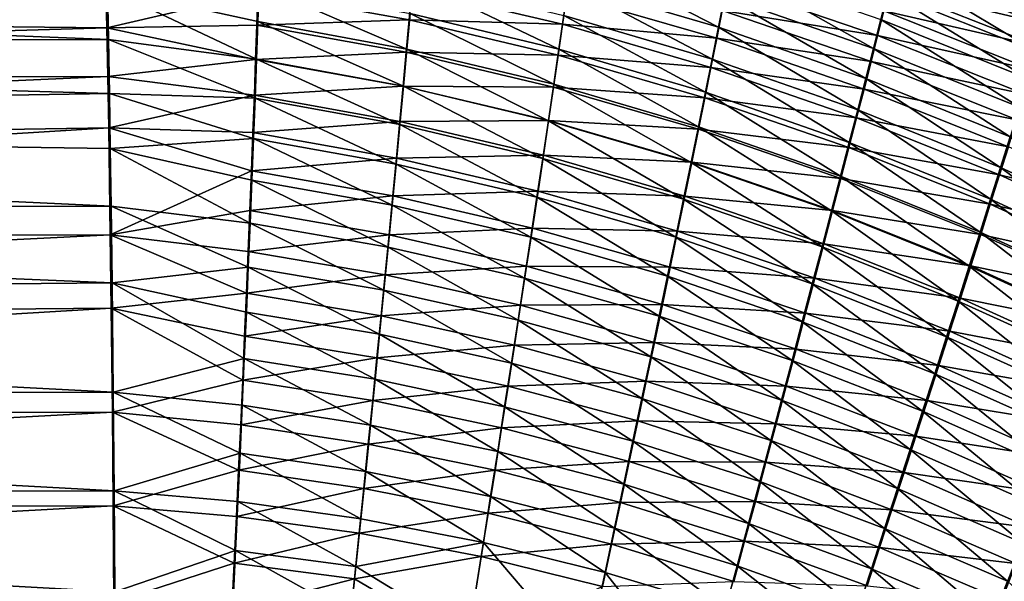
# Model space of a CAD drawing. Header units: metres. Extents: x -900 to 900, y -400 to 400.
# Tile 212 of 249: x 432 to 486, y 236 to 266. Entities that reach past the tile are written whole.
import ezdxf

# ---------------------------------------------------------------- set-up
doc = ezdxf.new("R2010")
doc.units = ezdxf.units.M

msp = doc.modelspace()

# ---------------------------------------------------------------- linework, layer by layer
at = {"layer": 'top'}
for points in [[(436.851135, 265.679138, -474.052673), (436.740387, 270.364044, -468.727631), (340.497589, 266.703217, -474.515503)], [(436.740387, 270.364044, -468.727631), (436.851135, 265.679138, -474.052673), (445.057251, 267.607117, -471.619995)], [(479.61142, 269.024963, -466.960449), (479.942596, 270.356506, -464.868896), (487.782837, 265.769043, -467.883087)], [(479.942596, 270.356506, -464.868896), (488.189423, 267.091675, -465.864136), (487.782837, 265.769043, -467.883087)], [(470.065552, 265.718536, -474.015533), (461.920258, 268.110291, -473.246002), (462.158661, 269.786163, -471.250549)], [(470.395264, 267.376343, -472.098633), (470.065552, 265.718536, -474.015533), (462.158661, 269.786163, -471.250549)], [(478.48407, 264.564972, -472.877502), (470.395264, 267.376343, -472.098633), (470.70697, 268.957153, -470.114075)], [(478.8815, 266.126617, -470.96759), (478.48407, 264.564972, -472.877502), (470.70697, 268.957153, -470.114075)], [(487.350891, 264.372803, -469.845306), (479.257507, 267.614166, -468.994324), (479.61142, 269.024963, -466.960449)], [(479.655151, 269.06192, -461.245758), (479.360931, 267.871429, -463.287262), (487.866486, 265.854248, -462.258942)], [(487.782837, 265.769043, -467.883087), (487.350891, 264.372803, -469.845306), (479.61142, 269.024963, -466.960449)], [(479.655151, 269.06192, -461.245758), (487.866486, 265.854248, -462.258942), (488.204803, 266.968109, -460.24057)], [(436.885895, 267.807922, -476.166229), (436.941589, 265.041138, -478.792328), (340.522736, 268.896362, -476.562286)], [(340.522736, 268.896362, -476.562286), (436.941589, 265.041138, -478.792328), (340.600128, 264.878418, -480.498047)], [(445.054077, 266.020081, -477.550995), (436.885895, 267.807922, -476.166229), (445.121124, 267.976532, -475.623352)], [(445.054077, 266.020081, -477.550995), (445.121124, 267.976532, -475.623352), (453.141541, 264.522949, -478.190674)], [(453.141541, 264.522949, -478.190674), (445.121124, 267.976532, -475.623352), (453.316986, 266.458099, -476.345215)], [(461.400879, 264.521667, -477.016144), (453.316986, 266.458099, -476.345215), (453.482391, 268.313568, -474.418274)], [(461.667511, 266.354431, -475.168915), (461.400879, 264.521667, -477.016144), (453.482391, 268.313568, -474.418274)], [(461.920258, 268.110291, -473.246002), (469.718384, 263.986572, -475.861816), (461.667511, 266.354431, -475.168915)], [(469.718384, 263.986572, -475.861816), (461.920258, 268.110291, -473.246002), (470.065552, 265.718536, -474.015533)], [(478.706543, 265.260559, -467.213226), (470.549561, 268.048584, -466.332031), (470.26947, 266.619537, -468.282349)], [(470.549561, 268.048584, -466.332031), (478.706543, 265.260559, -467.213226), (479.044586, 266.603699, -465.277679)], [(487.50293, 264.66687, -464.230652), (479.360931, 267.871429, -463.287262), (479.044586, 266.603699, -465.277679)], [(479.360931, 267.871429, -463.287262), (487.50293, 264.66687, -464.230652), (487.866486, 265.854248, -462.258942)], [(445.057251, 267.607117, -471.619995), (436.851135, 265.679138, -474.052673), (444.998718, 265.826019, -473.535126)], [(436.941589, 265.041138, -478.792328), (436.885895, 267.807922, -476.166229), (444.981171, 263.981232, -479.390717)], [(436.885895, 267.807922, -476.166229), (445.054077, 266.020081, -477.550995), (444.981171, 263.981232, -479.390717)], [(453.265381, 266.117676, -472.385132), (445.057251, 267.607117, -471.619995), (444.998718, 265.826019, -473.535126)], [(445.057251, 267.607117, -471.619995), (453.265381, 266.117676, -472.385132), (453.413696, 267.805359, -470.476746)], [(453.413696, 267.805359, -470.476746), (453.265381, 266.117676, -472.385132), (461.602509, 265.877258, -471.266296)], [(453.413696, 267.805359, -470.476746), (461.602509, 265.877258, -471.266296), (461.830322, 267.472809, -469.367096)], [(461.830322, 267.472809, -469.367096), (461.602509, 265.877258, -471.266296), (469.97168, 265.114563, -470.171021)], [(469.97168, 265.114563, -470.171021), (470.26947, 266.619537, -468.282349), (461.830322, 267.472809, -469.367096)], [(470.065552, 265.718536, -474.015533), (470.395264, 267.376343, -472.098633), (478.065948, 262.931915, -474.721375)], [(470.395264, 267.376343, -472.098633), (478.48407, 264.564972, -472.877502), (478.065948, 262.931915, -474.721375)], [(486.894348, 262.905365, -471.748047), (478.8815, 266.126617, -470.96759), (479.257507, 267.614166, -468.994324)], [(479.257507, 267.614166, -468.994324), (487.350891, 264.372803, -469.845306), (486.894348, 262.905365, -471.748047)], [(436.851135, 265.679138, -474.052673), (340.497589, 266.703217, -474.515503), (340.571289, 262.877563, -478.262939)], [(461.120789, 262.61496, -478.784393), (453.141541, 264.522949, -478.190674), (453.316986, 266.458099, -476.345215)], [(453.316986, 266.458099, -476.345215), (461.400879, 264.521667, -477.016144), (461.120789, 262.61496, -478.784393)], [(461.667511, 266.354431, -475.168915), (469.35437, 262.183258, -477.634552), (461.400879, 264.521667, -477.016144)], [(461.667511, 266.354431, -475.168915), (469.718384, 263.986572, -475.861816), (469.35437, 262.183258, -477.634552)], [(478.347412, 263.844452, -469.091064), (470.26947, 266.619537, -468.282349), (469.97168, 265.114563, -470.171021)], [(478.347412, 263.844452, -469.091064), (478.706543, 265.260559, -467.213226), (470.26947, 266.619537, -468.282349)], [(479.044586, 266.603699, -465.277679), (478.706543, 265.260559, -467.213226), (487.114685, 263.407715, -466.151917)], [(487.114685, 263.407715, -466.151917), (487.50293, 264.66687, -464.230652), (479.044586, 266.603699, -465.277679)], [(436.851135, 265.679138, -474.052673), (444.934509, 263.963287, -475.370239), (444.998718, 265.826019, -473.535126)], [(444.998718, 265.826019, -473.535126), (444.934509, 263.963287, -475.370239), (453.107208, 264.351135, -474.21933)], [(444.981171, 263.981232, -479.390717), (445.054077, 266.020081, -477.550995), (452.956329, 262.511292, -479.951141)], [(453.107208, 264.351135, -474.21933), (453.265381, 266.117676, -472.385132), (444.998718, 265.826019, -473.535126)], [(452.956329, 262.511292, -479.951141), (445.054077, 266.020081, -477.550995), (453.141541, 264.522949, -478.190674)], [(461.360962, 264.205658, -473.096497), (453.265381, 266.117676, -472.385132), (453.107208, 264.351135, -474.21933)], [(453.265381, 266.117676, -472.385132), (461.360962, 264.205658, -473.096497), (461.602509, 265.877258, -471.266296)], [(461.602509, 265.877258, -471.266296), (461.360962, 264.205658, -473.096497), (469.656708, 263.536346, -471.995331)], [(461.602509, 265.877258, -471.266296), (469.656708, 263.536346, -471.995331), (469.97168, 265.114563, -470.171021)], [(477.627777, 261.230103, -476.49649), (469.718384, 263.986572, -475.861816), (470.065552, 265.718536, -474.015533)], [(478.065948, 262.931915, -474.721375), (477.627777, 261.230103, -476.49649), (470.065552, 265.718536, -474.015533)], [(486.414001, 261.369202, -473.588837), (478.48407, 264.564972, -472.877502), (478.8815, 266.126617, -470.96759)], [(486.414001, 261.369202, -473.588837), (478.8815, 266.126617, -470.96759), (486.894348, 262.905365, -471.748047)], [(436.904205, 263.042786, -476.555084), (436.851135, 265.679138, -474.052673), (340.571289, 262.877563, -478.262939)], [(436.851135, 265.679138, -474.052673), (436.904205, 263.042786, -476.555084), (444.934509, 263.963287, -475.370239)], [(486.70224, 262.078552, -468.019196), (478.706543, 265.260559, -467.213226), (478.347412, 263.844452, -469.091064)], [(478.706543, 265.260559, -467.213226), (486.70224, 262.078552, -468.019196), (487.114685, 263.407715, -466.151917)], [(436.941589, 265.041138, -478.792328), (436.994354, 262.11969, -481.24527), (340.600128, 264.878418, -480.498047)], [(340.600128, 264.878418, -480.498047), (436.994354, 262.11969, -481.24527), (340.671661, 260.522583, -484.056396)], [(436.994354, 262.11969, -481.24527), (436.941589, 265.041138, -478.792328), (444.902557, 261.863525, -481.138855)], [(436.941589, 265.041138, -478.792328), (444.981171, 263.981232, -479.390717), (444.902557, 261.863525, -481.138855)], [(469.97168, 265.114563, -470.171021), (469.656708, 263.536346, -471.995331), (477.967896, 262.357849, -470.9086)], [(477.967896, 262.357849, -470.9086), (478.347412, 263.844452, -469.091064), (469.97168, 265.114563, -470.171021)], [(444.934509, 263.963287, -475.370239), (452.939453, 262.508759, -475.975952), (453.107208, 264.351135, -474.21933)], [(453.107208, 264.351135, -474.21933), (452.939453, 262.508759, -475.975952), (461.106201, 262.460815, -474.854584)], [(452.956329, 262.511292, -479.951141), (453.141541, 264.522949, -478.190674), (460.827637, 260.63739, -480.47049)], [(461.106201, 262.460815, -474.854584), (461.360962, 264.205658, -473.096497), (453.107208, 264.351135, -474.21933)], [(460.827637, 260.63739, -480.47049), (453.141541, 264.522949, -478.190674), (461.120789, 262.61496, -478.784393)], [(469.325104, 261.887573, -473.752411), (461.360962, 264.205658, -473.096497), (461.106201, 262.460815, -474.854584)], [(461.400879, 264.521667, -477.016144), (468.97406, 260.311432, -479.33078), (461.120789, 262.61496, -478.784393)], [(461.360962, 264.205658, -473.096497), (469.325104, 261.887573, -473.752411), (469.656708, 263.536346, -471.995331)], [(469.35437, 262.183258, -477.634552), (468.97406, 260.311432, -479.33078), (461.400879, 264.521667, -477.016144)], [(478.065948, 262.931915, -474.721375), (478.48407, 264.564972, -472.877502), (485.910614, 259.766815, -475.365143)], [(478.48407, 264.564972, -472.877502), (486.414001, 261.369202, -473.588837), (485.910614, 259.766815, -475.365143)], [(436.904205, 263.042786, -476.555084), (444.864716, 262.022095, -477.121643), (444.934509, 263.963287, -475.370239)], [(444.934509, 263.963287, -475.370239), (444.864716, 262.022095, -477.121643), (452.939453, 262.508759, -475.975952)], [(444.902557, 261.863525, -481.138855), (444.981171, 263.981232, -479.390717), (452.761688, 260.426453, -481.62326)], [(452.761688, 260.426453, -481.62326), (444.981171, 263.981232, -479.390717), (452.956329, 262.511292, -479.951141)], [(469.718384, 263.986572, -475.861816), (477.170227, 259.462158, -478.200165), (469.35437, 262.183258, -477.634552)], [(477.170227, 259.462158, -478.200165), (469.718384, 263.986572, -475.861816), (477.627777, 261.230103, -476.49649)], [(486.266357, 260.681702, -469.829834), (478.347412, 263.844452, -469.091064), (477.967896, 262.357849, -470.9086)], [(486.266357, 260.681702, -469.829834), (486.70224, 262.078552, -468.019196), (478.347412, 263.844452, -469.091064)], [(436.904205, 263.042786, -476.555084), (340.571289, 262.877563, -478.262939), (340.639374, 258.730194, -481.65097)], [(436.954468, 260.258942, -478.892395), (436.904205, 263.042786, -476.555084), (340.639374, 258.730194, -481.65097)], [(436.904205, 263.042786, -476.555084), (436.954468, 260.258942, -478.892395), (444.864716, 262.022095, -477.121643)], [(469.656708, 263.536346, -471.995331), (469.325104, 261.887573, -473.752411), (477.568604, 260.803314, -472.663269)], [(469.656708, 263.536346, -471.995331), (477.568604, 260.803314, -472.663269), (477.967896, 262.357849, -470.9086)], [(444.864716, 262.022095, -477.121643), (452.762421, 260.593567, -477.651703), (452.939453, 262.508759, -475.975952)], [(452.761688, 260.426453, -481.62326), (452.956329, 262.511292, -479.951141), (460.521942, 258.59201, -482.07135)], [(452.939453, 262.508759, -475.975952), (452.762421, 260.593567, -477.651703), (460.838562, 260.64566, -476.537537)], [(452.939453, 262.508759, -475.975952), (460.838562, 260.64566, -476.537537), (461.106201, 262.460815, -474.854584)], [(452.956329, 262.511292, -479.951141), (460.827637, 260.63739, -480.47049), (460.521942, 258.59201, -482.07135)], [(468.578033, 258.373962, -480.947601), (460.827637, 260.63739, -480.47049), (461.120789, 262.61496, -478.784393)], [(461.120789, 262.61496, -478.784393), (468.97406, 260.311432, -479.33078), (468.578033, 258.373962, -480.947601)], [(485.384979, 258.100677, -477.074524), (477.627777, 261.230103, -476.49649), (478.065948, 262.931915, -474.721375)], [(485.910614, 259.766815, -475.365143), (485.384979, 258.100677, -477.074524), (478.065948, 262.931915, -474.721375)], [(436.994354, 262.11969, -481.24527), (437.042938, 259.125793, -483.466339), (340.671661, 260.522583, -484.056396)], [(436.954468, 260.258942, -478.892395), (444.78949, 260.005829, -478.785828), (444.864716, 262.022095, -477.121643)], [(437.042938, 259.125793, -483.466339), (436.994354, 262.11969, -481.24527), (444.81839, 259.671143, -482.792389)], [(436.994354, 262.11969, -481.24527), (444.902557, 261.863525, -481.138855), (444.81839, 259.671143, -482.792389)], [(444.864716, 262.022095, -477.121643), (444.78949, 260.005829, -478.785828), (452.762421, 260.593567, -477.651703)], [(461.106201, 262.460815, -474.854584), (460.838562, 260.64566, -476.537537), (468.977386, 260.170929, -475.439484)], [(468.977386, 260.170929, -475.439484), (469.325104, 261.887573, -473.752411), (461.106201, 262.460815, -474.854584)], [(468.97406, 260.311432, -479.33078), (469.35437, 262.183258, -477.634552), (476.694061, 257.630798, -479.829681)], [(469.35437, 262.183258, -477.634552), (477.170227, 259.462158, -478.200165), (476.694061, 257.630798, -479.829681)], [(477.967896, 262.357849, -470.9086), (477.568604, 260.803314, -472.663269), (485.807739, 259.219482, -471.581543)], [(485.807739, 259.219482, -471.581543), (486.266357, 260.681702, -469.829834), (477.967896, 262.357849, -470.9086)], [(444.81839, 259.671143, -482.792389), (444.902557, 261.863525, -481.138855), (452.557983, 258.272369, -483.204346)], [(452.557983, 258.272369, -483.204346), (444.902557, 261.863525, -481.138855), (452.761688, 260.426453, -481.62326)], [(477.150177, 259.18338, -474.352539), (469.325104, 261.887573, -473.752411), (468.977386, 260.170929, -475.439484)], [(469.325104, 261.887573, -473.752411), (477.150177, 259.18338, -474.352539), (477.568604, 260.803314, -472.663269)], [(484.83786, 256.373291, -478.714447), (477.170227, 259.462158, -478.200165), (477.627777, 261.230103, -476.49649)], [(477.627777, 261.230103, -476.49649), (485.384979, 258.100677, -477.074524), (484.83786, 256.373291, -478.714447)], [(340.671661, 260.522583, -484.056396), (437.042938, 259.125793, -483.466339), (437.088409, 256.005157, -485.505524)], [(340.671661, 260.522583, -484.056396), (437.088409, 256.005157, -485.505524), (340.736786, 255.864273, -487.211304)], [(444.78949, 260.005829, -478.785828), (452.576355, 258.608734, -479.243317), (452.762421, 260.593567, -477.651703)], [(460.204224, 256.482483, -483.584534), (452.557983, 258.272369, -483.204346), (452.761688, 260.426453, -481.62326)], [(452.762421, 260.593567, -477.651703), (452.576355, 258.608734, -479.243317), (460.558502, 258.763062, -478.142273)], [(460.521942, 258.59201, -482.07135), (460.204224, 256.482483, -483.584534), (452.761688, 260.426453, -481.62326)], [(452.762421, 260.593567, -477.651703), (460.558502, 258.763062, -478.142273), (460.838562, 260.64566, -476.537537)], [(460.827637, 260.63739, -480.47049), (468.16687, 256.373779, -482.482147), (460.521942, 258.59201, -482.07135)], [(460.838562, 260.64566, -476.537537), (460.558502, 258.763062, -478.142273), (468.614166, 258.38916, -477.053741)], [(468.16687, 256.373779, -482.482147), (460.827637, 260.63739, -480.47049), (468.578033, 258.373962, -480.947601)], [(460.838562, 260.64566, -476.537537), (468.614166, 258.38916, -477.053741), (468.977386, 260.170929, -475.439484)], [(477.568604, 260.803314, -472.663269), (477.150177, 259.18338, -474.352539), (485.327179, 257.694275, -473.271851)], [(477.568604, 260.803314, -472.663269), (485.327179, 257.694275, -473.271851), (485.807739, 259.219482, -471.581543)], [(436.954468, 260.258942, -478.892395), (340.639374, 258.730194, -481.65097), (340.701385, 254.294815, -484.654907)], [(437.043976, 254.439224, -482.946991), (436.954468, 260.258942, -478.892395), (340.701385, 254.294815, -484.654907)], [(444.78949, 260.005829, -478.785828), (436.954468, 260.258942, -478.892395), (444.708954, 257.918488, -480.360016)], [(436.954468, 260.258942, -478.892395), (437.043976, 254.439224, -482.946991), (444.708954, 257.918488, -480.360016)], [(452.576355, 258.608734, -479.243317), (444.78949, 260.005829, -478.785828), (444.708954, 257.918488, -480.360016)], [(468.97406, 260.311432, -479.33078), (476.19989, 255.738632, -481.382324), (468.578033, 258.373962, -480.947601)], [(468.977386, 260.170929, -475.439484), (468.614166, 258.38916, -477.053741), (476.713318, 257.50058, -475.973785)], [(476.19989, 255.738632, -481.382324), (468.97406, 260.311432, -479.33078), (476.694061, 257.630798, -479.829681)], [(476.713318, 257.50058, -475.973785), (477.150177, 259.18338, -474.352539), (468.977386, 260.170929, -475.439484)], [(437.042938, 259.125793, -483.466339), (444.81839, 259.671143, -482.792389), (444.728821, 257.408356, -484.348602)], [(444.728821, 257.408356, -484.348602), (444.81839, 259.671143, -482.792389), (452.345551, 256.05304, -484.691833)], [(452.345551, 256.05304, -484.691833), (444.81839, 259.671143, -482.792389), (452.557983, 258.272369, -483.204346)], [(477.170227, 259.462158, -478.200165), (484.270111, 254.587143, -480.28244), (476.694061, 257.630798, -479.829681)], [(484.270111, 254.587143, -480.28244), (477.170227, 259.462158, -478.200165), (484.83786, 256.373291, -478.714447)], [(492.977173, 254.611069, -477.598755), (485.384979, 258.100677, -477.074524), (485.910614, 259.766815, -475.365143)], [(437.088409, 256.005157, -485.505524), (437.042938, 259.125793, -483.466339), (444.634033, 255.079544, -485.804657)], [(444.634033, 255.079544, -485.804657), (437.042938, 259.125793, -483.466339), (444.728821, 257.408356, -484.348602)], [(452.576355, 258.608734, -479.243317), (460.266418, 256.815948, -479.665894), (460.558502, 258.763062, -478.142273)], [(460.558502, 258.763062, -478.142273), (460.266418, 256.815948, -479.665894), (468.235931, 256.544891, -478.592407)], [(460.558502, 258.763062, -478.142273), (468.235931, 256.544891, -478.592407), (468.614166, 258.38916, -477.053741)], [(484.825409, 256.108459, -474.898468), (477.150177, 259.18338, -474.352539), (476.713318, 257.50058, -475.973785)], [(477.150177, 259.18338, -474.352539), (484.825409, 256.108459, -474.898468), (485.327179, 257.694275, -473.271851)], [(485.807739, 259.219482, -471.581543), (485.327179, 257.694275, -473.271851), (493.478088, 255.713547, -472.192932)], [(452.381653, 256.558014, -480.74826), (452.576355, 258.608734, -479.243317), (444.708954, 257.918488, -480.360016)], [(459.875061, 254.312576, -485.007721), (452.345551, 256.05304, -484.691833), (452.557983, 258.272369, -483.204346)], [(460.266418, 256.815948, -479.665894), (452.576355, 258.608734, -479.243317), (452.381653, 256.558014, -480.74826)], [(452.557983, 258.272369, -483.204346), (460.204224, 256.482483, -483.584534), (459.875061, 254.312576, -485.007721)], [(460.521942, 258.59201, -482.07135), (467.741272, 254.314209, -483.93219), (460.204224, 256.482483, -483.584534)], [(460.521942, 258.59201, -482.07135), (468.16687, 256.373779, -482.482147), (467.741272, 254.314209, -483.93219)], [(475.688446, 253.788422, -482.85553), (468.16687, 256.373779, -482.482147), (468.578033, 258.373962, -480.947601)], [(468.614166, 258.38916, -477.053741), (468.235931, 256.544891, -478.592407), (476.258667, 255.757416, -477.524445)], [(468.578033, 258.373962, -480.947601), (476.19989, 255.738632, -481.382324), (475.688446, 253.788422, -482.85553)], [(468.614166, 258.38916, -477.053741), (476.258667, 255.757416, -477.524445), (476.713318, 257.50058, -475.973785)], [(444.708954, 257.918488, -480.360016), (437.043976, 254.439224, -482.946991), (444.62326, 255.764145, -481.841492)], [(444.708954, 257.918488, -480.360016), (444.62326, 255.764145, -481.841492), (452.381653, 256.558014, -480.74826)], [(485.327179, 257.694275, -473.271851), (484.825409, 256.108459, -474.898468), (492.919495, 254.222595, -473.824005)], [(485.384979, 258.100677, -477.074524), (492.344543, 252.928711, -479.180084), (484.83786, 256.373291, -478.714447)], [(485.327179, 257.694275, -473.271851), (492.919495, 254.222595, -473.824005), (493.478088, 255.713547, -472.192932)], [(485.384979, 258.100677, -477.074524), (492.977173, 254.611069, -477.598755), (492.344543, 252.928711, -479.180084)], [(444.634033, 255.079544, -485.804657), (444.728821, 257.408356, -484.348602), (452.124847, 253.772491, -486.083252)], [(452.124847, 253.772491, -486.083252), (444.728821, 257.408356, -484.348602), (452.345551, 256.05304, -484.691833)], [(476.19989, 255.738632, -481.382324), (476.694061, 257.630798, -479.829681), (483.682465, 252.744736, -481.776031)], [(476.713318, 257.50058, -475.973785), (476.258667, 255.757416, -477.524445), (484.303162, 254.464386, -476.458984)], [(476.694061, 257.630798, -479.829681), (484.270111, 254.587143, -480.28244), (483.682465, 252.744736, -481.776031)], [(484.303162, 254.464386, -476.458984), (484.825409, 256.108459, -474.898468), (476.713318, 257.50058, -475.973785)], [(459.962891, 254.807831, -481.106079), (460.266418, 256.815948, -479.665894), (452.381653, 256.558014, -480.74826)], [(467.843262, 254.640945, -480.052765), (460.266418, 256.815948, -479.665894), (459.962891, 254.807831, -481.106079)], [(460.266418, 256.815948, -479.665894), (467.843262, 254.640945, -480.052765), (468.235931, 256.544891, -478.592407)], [(444.62326, 255.764145, -481.841492), (452.178619, 254.44519, -482.164154), (452.381653, 256.558014, -480.74826)], [(452.381653, 256.558014, -480.74826), (452.178619, 254.44519, -482.164154), (459.962891, 254.807831, -481.106079)], [(460.204224, 256.482483, -483.584534), (467.302002, 252.198761, -485.295654), (459.875061, 254.312576, -485.007721)], [(467.741272, 254.314209, -483.93219), (467.302002, 252.198761, -485.295654), (460.204224, 256.482483, -483.584534)], [(468.16687, 256.373779, -482.482147), (475.160553, 251.78331, -484.247253), (467.741272, 254.314209, -483.93219)], [(468.235931, 256.544891, -478.592407), (467.843262, 254.640945, -480.052765), (475.786835, 253.956451, -479.001953)], [(475.160553, 251.78331, -484.247253), (468.16687, 256.373779, -482.482147), (475.688446, 253.788422, -482.85553)], [(468.235931, 256.544891, -478.592407), (475.786835, 253.956451, -479.001953), (476.258667, 255.757416, -477.524445)], [(491.689545, 251.191956, -480.691589), (484.270111, 254.587143, -480.28244), (484.83786, 256.373291, -478.714447)], [(492.337921, 252.675491, -475.393005), (484.825409, 256.108459, -474.898468), (484.303162, 254.464386, -476.458984)], [(484.825409, 256.108459, -474.898468), (492.337921, 252.675491, -475.393005), (492.919495, 254.222595, -473.824005)], [(492.344543, 252.928711, -479.180084), (491.689545, 251.191956, -480.691589), (484.83786, 256.373291, -478.714447)], [(437.088409, 256.005157, -485.505524), (437.141937, 251.831802, -487.844757), (340.736786, 255.864273, -487.211304)], [(340.736786, 255.864273, -487.211304), (437.141937, 251.831802, -487.844757), (340.795013, 250.940292, -489.938324)], [(437.043976, 254.439224, -482.946991), (444.532593, 253.546936, -483.227661), (444.62326, 255.764145, -481.841492)], [(437.141937, 251.831802, -487.844757), (437.088409, 256.005157, -485.505524), (444.53421, 252.688995, -487.157837)], [(444.53421, 252.688995, -487.157837), (437.088409, 256.005157, -485.505524), (444.634033, 255.079544, -485.804657)], [(444.62326, 255.764145, -481.841492), (444.532593, 253.546936, -483.227661), (452.178619, 254.44519, -482.164154)], [(452.124847, 253.772491, -486.083252), (452.345551, 256.05304, -484.691833), (459.535004, 252.085999, -486.338654)], [(459.535004, 252.085999, -486.338654), (452.345551, 256.05304, -484.691833), (459.875061, 254.312576, -485.007721)], [(476.19989, 255.738632, -481.382324), (483.075714, 250.848648, -483.19278), (475.688446, 253.788422, -482.85553)], [(476.258667, 255.757416, -477.524445), (475.786835, 253.956451, -479.001953), (483.76123, 252.76445, -477.95105)], [(483.075714, 250.848648, -483.19278), (476.19989, 255.738632, -481.382324), (483.682465, 252.744736, -481.776031)], [(476.258667, 255.757416, -477.524445), (483.76123, 252.76445, -477.95105), (484.303162, 254.464386, -476.458984)], [(444.53421, 252.688995, -487.157837), (444.634033, 255.079544, -485.804657), (451.89621, 251.434753, -487.376007)], [(451.89621, 251.434753, -487.376007), (444.634033, 255.079544, -485.804657), (452.124847, 253.772491, -486.083252)], [(452.178619, 254.44519, -482.164154), (459.648438, 252.742233, -482.460602), (459.962891, 254.807831, -481.106079)], [(459.962891, 254.807831, -481.106079), (459.648438, 252.742233, -482.460602), (467.436829, 252.680557, -481.432739)], [(467.436829, 252.680557, -481.432739), (467.843262, 254.640945, -480.052765), (459.962891, 254.807831, -481.106079)], [(475.298553, 252.100281, -480.40387), (467.843262, 254.640945, -480.052765), (467.436829, 252.680557, -481.432739)], [(467.843262, 254.640945, -480.052765), (475.298553, 252.100281, -480.40387), (475.786835, 253.956451, -479.001953)], [(484.270111, 254.587143, -480.28244), (491.013031, 249.403107, -482.13092), (483.682465, 252.744736, -481.776031)], [(491.013031, 249.403107, -482.13092), (484.270111, 254.587143, -480.28244), (491.689545, 251.191956, -480.691589)], [(437.043976, 254.439224, -482.946991), (340.701385, 254.294815, -484.654907), (340.756836, 249.606476, -487.251404)], [(437.094971, 250.464935, -485.174652), (437.043976, 254.439224, -482.946991), (340.756836, 249.606476, -487.251404)], [(444.532593, 253.546936, -483.227661), (437.043976, 254.439224, -482.946991), (444.437134, 251.270966, -484.515839)], [(437.043976, 254.439224, -482.946991), (437.094971, 250.464935, -485.174652), (444.437134, 251.270966, -484.515839)], [(444.532593, 253.546936, -483.227661), (451.967682, 252.274109, -483.488556), (452.178619, 254.44519, -482.164154)], [(452.178619, 254.44519, -482.164154), (451.967682, 252.274109, -483.488556), (459.648438, 252.742233, -482.460602)], [(466.849701, 250.03093, -486.570404), (459.535004, 252.085999, -486.338654), (459.875061, 254.312576, -485.007721)], [(459.875061, 254.312576, -485.007721), (467.302002, 252.198761, -485.295654), (466.849701, 250.03093, -486.570404)], [(467.302002, 252.198761, -485.295654), (467.741272, 254.314209, -483.93219), (474.617096, 249.726532, -485.555542)], [(467.741272, 254.314209, -483.93219), (475.160553, 251.78331, -484.247253), (474.617096, 249.726532, -485.555542)], [(475.786835, 253.956451, -479.001953), (475.298553, 252.100281, -480.40387), (483.200317, 251.011002, -479.372284)], [(475.786835, 253.956451, -479.001953), (483.200317, 251.011002, -479.372284), (483.76123, 252.76445, -477.95105)], [(484.303162, 254.464386, -476.458984), (483.76123, 252.76445, -477.95105), (491.734192, 251.074417, -476.897736)], [(491.734192, 251.074417, -476.897736), (492.337921, 252.675491, -475.393005), (484.303162, 254.464386, -476.458984)], [(444.532593, 253.546936, -483.227661), (444.437134, 251.270966, -484.515839), (451.967682, 252.274109, -483.488556)], [(459.184662, 249.806488, -487.574951), (451.89621, 251.434753, -487.376007), (452.124847, 253.772491, -486.083252)], [(452.124847, 253.772491, -486.083252), (459.535004, 252.085999, -486.338654), (459.184662, 249.806488, -487.574951)], [(482.450867, 248.901764, -484.530853), (475.160553, 251.78331, -484.247253), (475.688446, 253.788422, -482.85553)], [(475.688446, 253.788422, -482.85553), (483.075714, 250.848648, -483.19278), (482.450867, 248.901764, -484.530853)], [(444.429535, 250.241043, -488.405273), (437.141937, 251.831802, -487.844757), (444.53421, 252.688995, -487.157837)], [(444.429535, 250.241043, -488.405273), (444.53421, 252.688995, -487.157837), (451.660065, 249.043839, -488.567596)], [(451.660065, 249.043839, -488.567596), (444.53421, 252.688995, -487.157837), (451.89621, 251.434753, -487.376007)], [(451.967682, 252.274109, -483.488556), (459.323608, 250.622726, -483.727295), (459.648438, 252.742233, -482.460602)], [(459.648438, 252.742233, -482.460602), (459.323608, 250.622726, -483.727295), (467.017334, 250.667007, -482.730286)], [(459.648438, 252.742233, -482.460602), (467.017334, 250.667007, -482.730286), (467.436829, 252.680557, -481.432739)], [(467.436829, 252.680557, -481.432739), (467.017334, 250.667007, -482.730286), (474.794617, 250.191895, -481.72821)], [(474.794617, 250.191895, -481.72821), (475.298553, 252.100281, -480.40387), (467.436829, 252.680557, -481.432739)], [(483.075714, 250.848648, -483.19278), (483.682465, 252.744736, -481.776031), (490.315948, 247.564606, -483.495911)], [(483.76123, 252.76445, -477.95105), (483.200317, 251.011002, -479.372284), (491.109131, 249.421616, -478.335999)], [(483.682465, 252.744736, -481.776031), (491.013031, 249.403107, -482.13092), (490.315948, 247.564606, -483.495911)], [(483.76123, 252.76445, -477.95105), (491.109131, 249.421616, -478.335999), (491.734192, 251.074417, -476.897736)], [(437.141937, 251.831802, -487.844757), (437.205383, 245.904312, -490.498169), (340.795013, 250.940292, -489.938324)], [(437.205383, 245.904312, -490.498169), (437.141937, 251.831802, -487.844757), (444.320099, 247.740021, -489.54425)], [(437.141937, 251.831802, -487.844757), (444.429535, 250.241043, -488.405273), (444.320099, 247.740021, -489.54425)], [(444.437134, 251.270966, -484.515839), (451.749207, 250.048599, -484.719086), (451.967682, 252.274109, -483.488556)], [(451.967682, 252.274109, -483.488556), (451.749207, 250.048599, -484.719086), (459.323608, 250.622726, -483.727295)], [(459.535004, 252.085999, -486.338654), (466.385162, 247.814148, -487.754333), (459.184662, 249.806488, -487.574951)], [(466.385162, 247.814148, -487.754333), (459.535004, 252.085999, -486.338654), (466.849701, 250.03093, -486.570404)], [(467.302002, 252.198761, -485.295654), (474.058899, 247.621292, -486.778473), (466.849701, 250.03093, -486.570404)], [(474.058899, 247.621292, -486.778473), (467.302002, 252.198761, -485.295654), (474.617096, 249.726532, -485.555542)], [(482.621216, 249.206497, -480.720428), (475.298553, 252.100281, -480.40387), (474.794617, 250.191895, -481.72821)], [(475.298553, 252.100281, -480.40387), (482.621216, 249.206497, -480.720428), (483.200317, 251.011002, -479.372284)], [(451.660065, 249.043839, -488.567596), (451.89621, 251.434753, -487.376007), (458.824554, 247.477814, -488.714386)], [(458.824554, 247.477814, -488.714386), (451.89621, 251.434753, -487.376007), (459.184662, 249.806488, -487.574951)], [(475.160553, 251.78331, -484.247253), (481.808838, 246.907104, -485.788452), (474.617096, 249.726532, -485.555542)], [(481.808838, 246.907104, -485.788452), (475.160553, 251.78331, -484.247253), (482.450867, 248.901764, -484.530853)], [(340.795013, 250.940292, -489.938324), (437.205383, 245.904312, -490.498169), (340.845825, 245.78743, -492.212982)], [(444.437134, 251.270966, -484.515839), (437.094971, 250.464935, -485.174652), (444.336975, 248.940353, -485.7034)], [(451.749207, 250.048599, -484.719086), (444.437134, 251.270966, -484.515839), (444.336975, 248.940353, -485.7034)], [(483.075714, 250.848648, -483.19278), (489.599304, 245.679123, -484.784821), (482.450867, 248.901764, -484.530853)], [(483.200317, 251.011002, -479.372284), (482.621216, 249.206497, -480.720428), (490.463593, 247.719299, -479.705627)], [(489.599304, 245.679123, -484.784821), (483.075714, 250.848648, -483.19278), (490.315948, 247.564606, -483.495911)], [(483.200317, 251.011002, -479.372284), (490.463593, 247.719299, -479.705627), (491.109131, 249.421616, -478.335999)], [(437.094971, 250.464935, -485.174652), (340.756836, 249.606476, -487.251404), (340.805206, 244.700211, -489.417236)], [(437.155365, 244.821793, -487.700714), (437.094971, 250.464935, -485.174652), (340.805206, 244.700211, -489.417236)], [(437.094971, 250.464935, -485.174652), (444.232361, 246.559204, -486.787689), (444.336975, 248.940353, -485.7034)], [(437.094971, 250.464935, -485.174652), (437.155365, 244.821793, -487.700714), (444.232361, 246.559204, -486.787689)], [(444.320099, 247.740021, -489.54425), (444.429535, 250.241043, -488.405273), (451.416779, 246.603775, -489.655487)], [(451.416779, 246.603775, -489.655487), (444.429535, 250.241043, -488.405273), (451.660065, 249.043839, -488.567596)], [(459.323608, 250.622726, -483.727295), (451.749207, 250.048599, -484.719086), (458.988953, 248.452866, -484.903931)], [(466.585449, 248.603607, -483.94339), (459.323608, 250.622726, -483.727295), (458.988953, 248.452866, -484.903931)], [(459.323608, 250.622726, -483.727295), (466.585449, 248.603607, -483.94339), (467.017334, 250.667007, -482.730286)], [(467.017334, 250.667007, -482.730286), (466.585449, 248.603607, -483.94339), (474.275787, 248.23436, -482.973175)], [(467.017334, 250.667007, -482.730286), (474.275787, 248.23436, -482.973175), (474.794617, 250.191895, -481.72821)], [(451.749207, 250.048599, -484.719086), (444.336975, 248.940353, -485.7034), (451.523529, 247.772491, -485.853302)], [(458.988953, 248.452866, -484.903931), (451.749207, 250.048599, -484.719086), (451.523529, 247.772491, -485.853302)], [(465.909119, 245.551926, -488.845367), (458.824554, 247.477814, -488.714386), (459.184662, 249.806488, -487.574951)], [(459.184662, 249.806488, -487.574951), (466.385162, 247.814148, -487.754333), (465.909119, 245.551926, -488.845367)], [(473.486816, 245.470825, -487.914124), (466.385162, 247.814148, -487.754333), (466.849701, 250.03093, -486.570404)], [(466.849701, 250.03093, -486.570404), (474.058899, 247.621292, -486.778473), (473.486816, 245.470825, -487.914124)], [(474.058899, 247.621292, -486.778473), (474.617096, 249.726532, -485.555542), (481.150574, 244.867645, -486.963806)], [(474.794617, 250.191895, -481.72821), (474.275787, 248.23436, -482.973175), (482.024841, 247.353699, -481.993683)], [(474.617096, 249.726532, -485.555542), (481.808838, 246.907104, -485.788452), (481.150574, 244.867645, -486.963806)], [(482.024841, 247.353699, -481.993683), (482.621216, 249.206497, -480.720428), (474.794617, 250.191895, -481.72821)], [(489.798401, 245.969757, -481.004486), (482.621216, 249.206497, -480.720428), (482.024841, 247.353699, -481.993683)], [(482.621216, 249.206497, -480.720428), (489.798401, 245.969757, -481.004486), (490.463593, 247.719299, -479.705627)], [(444.336975, 248.940353, -485.7034), (444.232361, 246.559204, -486.787689), (451.523529, 247.772491, -485.853302)], [(458.455322, 245.103683, -489.754608), (451.416779, 246.603775, -489.655487), (451.660065, 249.043839, -488.567596)], [(458.824554, 247.477814, -488.714386), (458.455322, 245.103683, -489.754608), (451.660065, 249.043839, -488.567596)], [(466.141876, 246.493668, -485.070099), (466.585449, 248.603607, -483.94339), (458.988953, 248.452866, -484.903931)], [(466.585449, 248.603607, -483.94339), (466.141876, 246.493668, -485.070099), (473.74292, 246.230743, -484.136932)], [(466.585449, 248.603607, -483.94339), (473.74292, 246.230743, -484.136932), (474.275787, 248.23436, -482.973175)], [(488.864136, 243.749435, -485.996002), (481.808838, 246.907104, -485.788452), (482.450867, 248.901764, -484.530853)], [(482.450867, 248.901764, -484.530853), (489.599304, 245.679123, -484.784821), (488.864136, 243.749435, -485.996002)], [(458.644989, 246.236206, -485.988373), (458.988953, 248.452866, -484.903931), (451.523529, 247.772491, -485.853302)], [(466.141876, 246.493668, -485.070099), (458.988953, 248.452866, -484.903931), (458.644989, 246.236206, -485.988373)], [(474.275787, 248.23436, -482.973175), (473.74292, 246.230743, -484.136932), (481.412079, 245.45546, -483.190369)], [(474.275787, 248.23436, -482.973175), (481.412079, 245.45546, -483.190369), (482.024841, 247.353699, -481.993683)], [(437.205383, 245.904312, -490.498169), (444.320099, 247.740021, -489.54425), (444.206177, 245.190231, -490.57196)], [(444.206177, 245.190231, -490.57196), (444.320099, 247.740021, -489.54425), (451.166718, 244.118607, -490.637177)], [(444.232361, 246.559204, -486.787689), (451.291046, 245.449631, -486.888824), (451.523529, 247.772491, -485.853302)], [(451.166718, 244.118607, -490.637177), (444.320099, 247.740021, -489.54425), (451.416779, 246.603775, -489.655487)], [(451.523529, 247.772491, -485.853302), (451.291046, 245.449631, -486.888824), (458.644989, 246.236206, -485.988373)], [(466.385162, 247.814148, -487.754333), (472.901703, 243.278366, -488.960571), (465.909119, 245.551926, -488.845367)], [(472.901703, 243.278366, -488.960571), (466.385162, 247.814148, -487.754333), (473.486816, 245.470825, -487.914124)], [(474.058899, 247.621292, -486.778473), (480.477081, 242.786377, -488.055115), (473.486816, 245.470825, -487.914124)], [(480.477081, 242.786377, -488.055115), (474.058899, 247.621292, -486.778473), (481.150574, 244.867645, -486.963806)], [(465.422241, 243.247711, -489.84137), (458.455322, 245.103683, -489.754608), (458.824554, 247.477814, -488.714386)], [(465.909119, 245.551926, -488.845367), (465.422241, 243.247711, -489.84137), (458.824554, 247.477814, -488.714386)], [(482.024841, 247.353699, -481.993683), (481.412079, 245.45546, -483.190369), (489.114594, 244.175537, -482.230927)], [(489.114594, 244.175537, -482.230927), (489.798401, 245.969757, -481.004486), (482.024841, 247.353699, -481.993683)], [(437.155365, 244.821793, -487.700714), (444.123413, 244.131668, -487.766052), (444.232361, 246.559204, -486.787689)], [(444.232361, 246.559204, -486.787689), (444.123413, 244.131668, -487.766052), (451.291046, 245.449631, -486.888824)], [(458.077484, 242.687866, -490.693329), (451.166718, 244.118607, -490.637177), (451.416779, 246.603775, -489.655487)], [(458.077484, 242.687866, -490.693329), (451.416779, 246.603775, -489.655487), (458.455322, 245.103683, -489.754608)], [(465.687286, 244.340485, -486.108398), (466.141876, 246.493668, -485.070099), (458.644989, 246.236206, -485.988373)], [(473.196808, 244.184113, -485.21759), (466.141876, 246.493668, -485.070099), (465.687286, 244.340485, -486.108398)], [(466.141876, 246.493668, -485.070099), (473.196808, 244.184113, -485.21759), (473.74292, 246.230743, -484.136932)], [(481.808838, 246.907104, -485.788452), (488.111511, 241.778336, -487.127808), (481.150574, 244.867645, -486.963806)], [(488.111511, 241.778336, -487.127808), (481.808838, 246.907104, -485.788452), (488.864136, 243.749435, -485.996002)], [(451.291046, 245.449631, -486.888824), (458.292297, 243.976318, -486.978394), (458.644989, 246.236206, -485.988373)], [(458.644989, 246.236206, -485.988373), (458.292297, 243.976318, -486.978394), (465.687286, 244.340485, -486.108398)], [(473.74292, 246.230743, -484.136932), (473.196808, 244.184113, -485.21759), (480.783844, 243.514618, -484.308777)], [(473.74292, 246.230743, -484.136932), (480.783844, 243.514618, -484.308777), (481.412079, 245.45546, -483.190369)], [(437.205383, 245.904312, -490.498169), (437.251465, 240.551544, -492.295929), (340.845825, 245.78743, -492.212982)], [(340.845825, 245.78743, -492.212982), (437.251465, 240.551544, -492.295929), (340.888763, 240.44519, -494.01355)], [(437.251465, 240.551544, -492.295929), (437.205383, 245.904312, -490.498169), (444.08786, 242.596329, -491.485901)], [(444.08786, 242.596329, -491.485901), (437.205383, 245.904312, -490.498169), (444.206177, 245.190231, -490.57196)], [(444.123413, 244.131668, -487.766052), (451.052124, 243.083817, -487.823242), (451.291046, 245.449631, -486.888824)], [(451.291046, 245.449631, -486.888824), (451.052124, 243.083817, -487.823242), (458.292297, 243.976318, -486.978394)], [(465.422241, 243.247711, -489.84137), (465.909119, 245.551926, -488.845367), (472.304443, 241.047134, -489.915863)], [(465.909119, 245.551926, -488.845367), (472.901703, 243.278366, -488.960571), (472.304443, 241.047134, -489.915863)], [(479.789307, 240.66629, -489.060638), (472.901703, 243.278366, -488.960571), (473.486816, 245.470825, -487.914124)], [(473.486816, 245.470825, -487.914124), (480.477081, 242.786377, -488.055115), (479.789307, 240.66629, -489.060638)], [(481.412079, 245.45546, -483.190369), (480.783844, 243.514618, -484.308777), (488.413116, 242.339294, -483.383392)], [(481.412079, 245.45546, -483.190369), (488.413116, 242.339294, -483.383392), (489.114594, 244.175537, -482.230927)], [(444.08786, 242.596329, -491.485901), (444.206177, 245.190231, -490.57196), (450.910339, 241.592621, -491.510376)], [(450.910339, 241.592621, -491.510376), (444.206177, 245.190231, -490.57196), (451.166718, 244.118607, -490.637177)], [(464.925293, 240.904999, -490.740265), (458.077484, 242.687866, -490.693329), (458.455322, 245.103683, -489.754608)], [(465.422241, 243.247711, -489.84137), (464.925293, 240.904999, -490.740265), (458.455322, 245.103683, -489.754608)], [(480.477081, 242.786377, -488.055115), (481.150574, 244.867645, -486.963806), (487.342499, 239.768585, -488.178589)], [(481.150574, 244.867645, -486.963806), (488.111511, 241.778336, -487.127808), (487.342499, 239.768585, -488.178589)], [(437.155365, 244.821793, -487.700714), (340.805206, 244.700211, -489.417236), (340.846069, 239.613632, -491.131592)], [(437.199249, 239.725189, -489.412476), (437.155365, 244.821793, -487.700714), (340.846069, 239.613632, -491.131592)], [(444.123413, 244.131668, -487.766052), (437.155365, 244.821793, -487.700714), (444.010315, 241.662109, -488.636139)], [(437.155365, 244.821793, -487.700714), (437.199249, 239.725189, -489.412476), (444.010315, 241.662109, -488.636139)], [(458.292297, 243.976318, -486.978394), (465.222412, 242.147369, -487.056244), (465.687286, 244.340485, -486.108398)], [(465.687286, 244.340485, -486.108398), (465.222412, 242.147369, -487.056244), (472.638275, 242.097534, -486.213379)], [(472.638275, 242.097534, -486.213379), (473.196808, 244.184113, -485.21759), (465.687286, 244.340485, -486.108398)], [(444.123413, 244.131668, -487.766052), (444.010315, 241.662109, -488.636139), (451.052124, 243.083817, -487.823242)], [(457.69165, 240.234344, -491.528473), (450.910339, 241.592621, -491.510376), (451.166718, 244.118607, -490.637177)], [(451.052124, 243.083817, -487.823242), (457.931396, 241.676773, -487.871826), (458.292297, 243.976318, -486.978394)], [(457.69165, 240.234344, -491.528473), (451.166718, 244.118607, -490.637177), (458.077484, 242.687866, -490.693329)], [(458.292297, 243.976318, -486.978394), (457.931396, 241.676773, -487.871826), (465.222412, 242.147369, -487.056244)], [(480.141113, 241.534027, -485.347229), (473.196808, 244.184113, -485.21759), (472.638275, 242.097534, -486.213379)], [(473.196808, 244.184113, -485.21759), (480.141113, 241.534027, -485.347229), (480.783844, 243.514618, -484.308777)], [(472.901703, 243.278366, -488.960571), (479.088226, 238.510406, -489.978607), (472.304443, 241.047134, -489.915863)], [(479.088226, 238.510406, -489.978607), (472.901703, 243.278366, -488.960571), (479.789307, 240.66629, -489.060638)], [(480.783844, 243.514618, -484.308777), (480.141113, 241.534027, -485.347229), (487.695007, 240.463669, -484.460358)], [(480.783844, 243.514618, -484.308777), (487.695007, 240.463669, -484.460358), (488.413116, 242.339294, -483.383392)], [(444.010315, 241.662109, -488.636139), (450.807159, 240.679169, -488.654388), (451.052124, 243.083817, -487.823242)], [(451.052124, 243.083817, -487.823242), (450.807159, 240.679169, -488.654388), (457.931396, 241.676773, -487.871826)], [(464.925293, 240.904999, -490.740265), (465.422241, 243.247711, -489.84137), (471.695831, 238.780334, -490.778076)], [(465.422241, 243.247711, -489.84137), (472.304443, 241.047134, -489.915863), (471.695831, 238.780334, -490.778076)], [(480.477081, 242.786377, -488.055115), (486.558167, 237.722977, -489.146698), (479.789307, 240.66629, -489.060638)], [(486.558167, 237.722977, -489.146698), (480.477081, 242.786377, -488.055115), (487.342499, 239.768585, -488.178589)], [(443.965515, 239.964142, -492.284851), (437.251465, 240.551544, -492.295929), (444.08786, 242.596329, -491.485901)], [(443.965515, 239.964142, -492.284851), (444.08786, 242.596329, -491.485901), (450.648193, 239.031235, -492.273956)], [(450.648193, 239.031235, -492.273956), (444.08786, 242.596329, -491.485901), (450.910339, 241.592621, -491.510376)], [(464.419037, 238.527481, -491.540161), (457.69165, 240.234344, -491.528473), (458.077484, 242.687866, -490.693329)], [(464.925293, 240.904999, -490.740265), (464.419037, 238.527481, -491.540161), (458.077484, 242.687866, -490.693329)], [(444.010315, 241.662109, -488.636139), (437.199249, 239.725189, -489.412476), (443.893341, 239.156128, -489.396729)], [(450.807159, 240.679169, -488.654388), (444.010315, 241.662109, -488.636139), (443.893341, 239.156128, -489.396729)], [(457.931396, 241.676773, -487.871826), (450.807159, 240.679169, -488.654388), (457.562927, 239.341339, -488.666687)], [(464.747925, 239.917633, -487.911682), (457.931396, 241.676773, -487.871826), (457.562927, 239.341339, -488.666687)], [(457.931396, 241.676773, -487.871826), (464.747925, 239.917633, -487.911682), (465.222412, 242.147369, -487.056244)], [(465.222412, 242.147369, -487.056244), (464.747925, 239.917633, -487.911682), (472.068115, 239.974075, -487.122437)], [(465.222412, 242.147369, -487.056244), (472.068115, 239.974075, -487.122437), (472.638275, 242.097534, -486.213379)], [(472.638275, 242.097534, -486.213379), (472.068115, 239.974075, -487.122437), (479.484741, 239.516525, -486.304016)], [(480.141113, 241.534027, -485.347229), (472.638275, 242.097534, -486.213379), (479.484741, 239.516525, -486.304016)], [(450.648193, 239.031235, -492.273956), (450.910339, 241.592621, -491.510376), (457.298676, 237.748123, -492.259033)], [(457.298676, 237.748123, -492.259033), (450.910339, 241.592621, -491.510376), (457.69165, 240.234344, -491.528473)], [(486.961273, 238.5513, -485.460205), (480.141113, 241.534027, -485.347229), (479.484741, 239.516525, -486.304016)], [(487.695007, 240.463669, -484.460358), (480.141113, 241.534027, -485.347229), (486.961273, 238.5513, -485.460205)], [(450.807159, 240.679169, -488.654388), (443.893341, 239.156128, -489.396729), (450.556671, 238.240829, -489.381195)], [(457.562927, 239.341339, -488.666687), (450.807159, 240.679169, -488.654388), (450.556671, 238.240829, -489.381195)], [(471.076843, 236.481445, -491.545502), (464.419037, 238.527481, -491.540161), (464.925293, 240.904999, -490.740265)], [(471.695831, 238.780334, -490.778076), (471.076843, 236.481445, -491.545502), (464.925293, 240.904999, -490.740265)], [(471.695831, 238.780334, -490.778076), (472.304443, 241.047134, -489.915863), (478.374786, 236.321686, -490.80719)], [(472.304443, 241.047134, -489.915863), (479.088226, 238.510406, -489.978607), (478.374786, 236.321686, -490.80719)], [(485.759552, 235.644257, -490.030518), (479.088226, 238.510406, -489.978607), (479.789307, 240.66629, -489.060638)], [(479.789307, 240.66629, -489.060638), (486.558167, 237.722977, -489.146698), (485.759552, 235.644257, -490.030518)], [(437.251465, 240.551544, -492.295929), (437.288696, 235.059128, -493.604736), (340.888763, 240.44519, -494.01355)], [(340.888763, 240.44519, -494.01355), (437.288696, 235.059128, -493.604736), (340.923492, 234.963837, -495.328735)], [(437.288696, 235.059128, -493.604736), (437.251465, 240.551544, -492.295929), (443.839355, 237.299866, -492.967834)], [(437.251465, 240.551544, -492.295929), (443.965515, 239.964142, -492.284851), (443.839355, 237.299866, -492.967834)], [(463.904449, 236.119797, -492.240112), (457.298676, 237.748123, -492.259033), (457.69165, 240.234344, -491.528473)], [(463.904449, 236.119797, -492.240112), (457.69165, 240.234344, -491.528473), (464.419037, 238.527481, -491.540161)], [(437.199249, 239.725189, -489.412476), (340.846069, 239.613632, -491.131592), (340.87915, 234.394608, -492.38385)], [(437.234711, 234.495636, -490.6586), (437.199249, 239.725189, -489.412476), (340.87915, 234.394608, -492.38385)], [(437.199249, 239.725189, -489.412476), (443.772766, 236.619598, -490.046906), (443.893341, 239.156128, -489.396729)], [(437.199249, 239.725189, -489.412476), (437.234711, 234.495636, -490.6586), (443.772766, 236.619598, -490.046906)], [(443.839355, 237.299866, -492.967834), (443.965515, 239.964142, -492.284851), (450.38089, 236.44014, -492.927002)], [(450.38089, 236.44014, -492.927002), (443.965515, 239.964142, -492.284851), (450.648193, 239.031235, -492.273956)], [(457.562927, 239.341339, -488.666687), (464.264526, 237.6548, -488.672913), (464.747925, 239.917633, -487.911682)], [(464.264526, 237.6548, -488.672913), (471.487183, 237.816818, -487.942902), (464.747925, 239.917633, -487.911682)], [(464.747925, 239.917633, -487.911682), (471.487183, 237.816818, -487.942902), (472.068115, 239.974075, -487.122437)], [(471.487183, 237.816818, -487.942902), (478.815674, 237.464966, -487.177521), (472.068115, 239.974075, -487.122437)], [(472.068115, 239.974075, -487.122437), (478.815674, 237.464966, -487.177521), (479.484741, 239.516525, -486.304016)], [(478.815674, 237.464966, -487.177521), (486.212952, 236.604828, -486.381409), (479.484741, 239.516525, -486.304016)], [(479.484741, 239.516525, -486.304016), (486.212952, 236.604828, -486.381409), (486.961273, 238.5513, -485.460205)], [(443.893341, 239.156128, -489.396729), (443.772766, 236.619598, -490.046906), (450.556671, 238.240829, -489.381195)], [(457.298676, 237.748123, -492.259033), (450.38089, 236.44014, -492.927002), (450.648193, 239.031235, -492.273956)], [(450.556671, 238.240829, -489.381195), (457.187592, 236.974808, -489.361969), (457.562927, 239.341339, -488.666687)], [(457.187592, 236.974808, -489.361969), (464.264526, 237.6548, -488.672913), (457.562927, 239.341339, -488.666687)], [(470.448578, 234.154694, -492.217224), (463.904449, 236.119797, -492.240112), (464.419037, 238.527481, -491.540161)], [(464.419037, 238.527481, -491.540161), (471.076843, 236.481445, -491.545502), (470.448578, 234.154694, -492.217224)], [(477.649994, 234.103317, -491.544861), (471.076843, 236.481445, -491.545502), (471.695831, 238.780334, -490.778076)], [(478.374786, 236.321686, -490.80719), (477.649994, 234.103317, -491.544861), (471.695831, 238.780334, -490.778076)], [(478.374786, 236.321686, -490.80719), (479.088226, 238.510406, -489.978607), (484.947723, 233.535233, -490.8284)], [(484.947723, 233.535233, -490.8284), (479.088226, 238.510406, -489.978607), (485.759552, 235.644257, -490.030518)], [(443.772766, 236.619598, -490.046906), (450.30127, 235.774231, -490.002808), (450.556671, 238.240829, -489.381195)], [(450.30127, 235.774231, -490.002808), (457.187592, 236.974808, -489.361969), (450.556671, 238.240829, -489.381195)], [(456.494568, 232.698608, -493.403076), (450.38089, 236.44014, -492.927002), (457.298676, 237.748123, -492.259033)], [(462.854584, 231.233292, -493.337128), (456.494568, 232.698608, -493.403076), (457.298676, 237.748123, -492.259033)], [(464.264526, 237.6548, -488.672913), (457.187592, 236.974808, -489.361969), (463.773254, 235.363251, -489.33902)], [(462.854584, 231.233292, -493.337128), (457.298676, 237.748123, -492.259033), (463.904449, 236.119797, -492.240112)], [(470.896332, 235.629013, -488.673187), (464.264526, 237.6548, -488.672913), (463.773254, 235.363251, -489.33902)], [(470.896332, 235.629013, -488.673187), (471.487183, 237.816818, -487.942902), (464.264526, 237.6548, -488.672913)], [(478.134827, 235.382187, -487.965973), (471.487183, 237.816818, -487.942902), (470.896332, 235.629013, -488.673187)], [(478.134827, 235.382187, -487.965973), (478.815674, 237.464966, -487.177521), (471.487183, 237.816818, -487.942902)], [(485.450989, 234.626877, -487.222382), (478.815674, 237.464966, -487.177521), (478.134827, 235.382187, -487.965973)], [(485.450989, 234.626877, -487.222382), (486.212952, 236.604828, -486.381409), (478.815674, 237.464966, -487.177521)], [(437.288696, 235.059128, -493.604736), (443.839355, 237.299866, -492.967834), (443.709747, 234.609665, -493.533844)], [(443.709747, 234.609665, -493.533844), (443.839355, 237.299866, -492.967834), (450.108978, 233.825058, -493.468658)], [(450.108978, 233.825058, -493.468658), (443.839355, 237.299866, -492.967834), (450.38089, 236.44014, -492.927002)], [(456.419617, 232.168411, -490.450806), (457.187592, 236.974808, -489.361969), (450.30127, 235.774231, -490.002808)], [(463.773254, 235.363251, -489.33902), (457.187592, 236.974808, -489.361969), (456.419617, 232.168411, -490.450806)], [(437.234711, 234.495636, -490.6586), (443.648865, 234.05838, -490.585754), (443.772766, 236.619598, -490.046906)], [(443.648865, 234.05838, -490.585754), (450.30127, 235.774231, -490.002808), (443.772766, 236.619598, -490.046906)], [(456.494568, 232.698608, -493.403076), (450.108978, 233.825058, -493.468658), (450.38089, 236.44014, -492.927002)], [(471.076843, 236.481445, -491.545502), (476.915222, 231.859253, -492.190765), (470.448578, 234.154694, -492.217224)], [(476.915222, 231.859253, -492.190765), (471.076843, 236.481445, -491.545502), (477.649994, 234.103317, -491.544861)], [(484.12381, 231.398819, -491.538879), (477.649994, 234.103317, -491.544861), (478.374786, 236.321686, -490.80719)], [(484.947723, 233.535233, -490.8284), (484.12381, 231.398819, -491.538879), (478.374786, 236.321686, -490.80719)], [(492.809082, 233.369797, -486.446564), (486.212952, 236.604828, -486.381409), (485.450989, 234.626877, -487.222382)], [(443.648865, 234.05838, -490.585754), (450.041504, 233.28479, -490.518402), (450.30127, 235.774231, -490.002808)], [(450.041504, 233.28479, -490.518402), (456.419617, 232.168411, -490.450806), (450.30127, 235.774231, -490.002808)], [(469.169189, 229.435562, -493.270966), (462.854584, 231.233292, -493.337128), (463.904449, 236.119797, -492.240112)], [(469.169189, 229.435562, -493.270966), (463.904449, 236.119797, -492.240112), (470.448578, 234.154694, -492.217224)], [(491.40033, 230.42717, -490.842468), (484.947723, 233.535233, -490.8284), (485.759552, 235.644257, -490.030518)]]:
    msp.add_3dface(points, dxfattribs=at)

doc.saveas('drawing.dxf')
